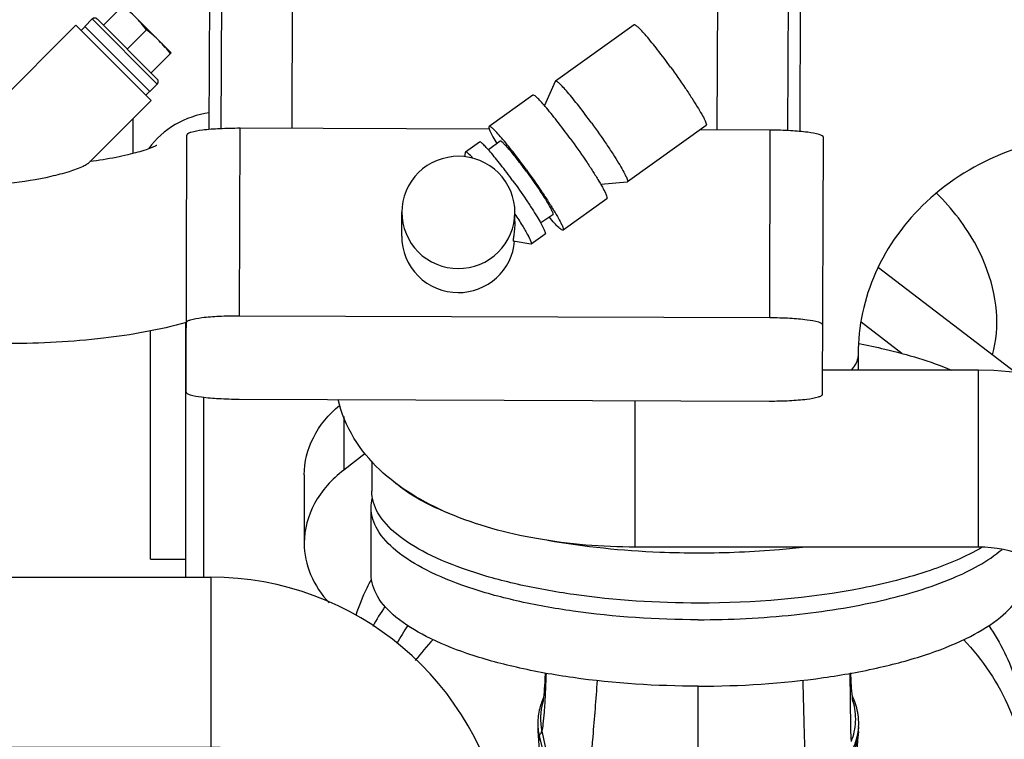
# Model space of a CAD drawing. Header units: millimetres. Extents: x 0 to 1189, y 0 to 841.
# Tile 32 of 182: x 479.01 to 490.14, y 255.28 to 263.42. Entities that reach past the tile are written whole.
import ezdxf

# ---------------------------------------------------------------- set-up
doc = ezdxf.new("R2010")
doc.units = ezdxf.units.MM
doc.header["$LTSCALE"] = 65.395
for name, color, linetype in [('1907_853700_11_AC_ABL1524', 7, 'CONTINUOUS'), ('1907_853700_11_AC_P01_PBL1533', 7, 'CONTINUOUS'), ('1907_853700_16_AC_ABL1523', 7, 'CONTINUOUS'), ('1907_853700_16_AC_P01_PBL1546', 7, 'CONTINUOUS'), ('1907_853700_34_ABL1562', 7, 'CONTINUOUS'), ('1907_853700_36_ABL1517', 7, 'CONTINUOUS'), ('1907_853700_36_P01_PBL1518', 7, 'CONTINUOUS'), ('1907_853700_50_ABL1526', 7, 'CONTINUOUS'), ('1907_853700_50_P01_PBL1545', 7, 'CONTINUOUS'), ('1907_853800_09_ABL1371', 7, 'CONTINUOUS'), ('32007_060000_TLKGS_KGS_ABL1369', 7, 'CONTINUOUS'), ('32007_061000_TLKGS_KGS_ABL1370', 7, 'CONTINUOUS'), ('B32X38-DIN2576-MAK_PBL1525', 7, 'CONTINUOUS'), ('D7603-A21X26-ST_PBL1713', 7, 'CONTINUOUS'), ('D910-G1_2A_PBL1711', 7, 'CONTINUOUS'), ('links_14_VBL1225', 7, 'CONTINUOUS'), ('N4011-C1-82X39_PBL1547', 7, 'CONTINUOUS')]:
    doc.layers.add(name, color=color, linetype=linetype)

# ---------------------------------------------------------------- blocks, each defined once
blk = doc.blocks.new('1907_853700_36_P01_PBL1518', base_point=(474.387, 284.185))
at = {"layer": '1907_853700_36_P01_PBL1518', "color": 7, "linetype": 'CONTINUOUS'}
for p, q in [((480.287, 262.301), (480.287, 261.904)), ((480.891, 259.995), (480.89, 259.994))]:
    blk.add_line(p, q, dxfattribs=at)
at = {"layer": '1907_853700_36_P01_PBL1518', "color": 9, "linetype": 'CONTINUOUS'}
blk.add_open_spline([(481.15, 262.364), (481.016, 262.346), (480.753, 262.256), (480.546, 262.07), (480.467, 261.961)], degree=3, knots=[0, 0, 0, 0, 0.503396, 1, 1, 1, 1], dxfattribs=at)
at = {"layer": '1907_853700_36_P01_PBL1518', "color": 7, "linetype": 'CONTINUOUS'}
for points, knots in [([(480.557, 261.996), (480.559, 261.998), (480.524, 261.979), (480.506, 261.974), (480.425, 261.941), (480.338, 261.916), (480.223, 261.886), (480.043, 261.848), (479.899, 261.825), (479.799, 261.812)], [0, 0, 0, 0, 0.012977, 0.071229, 0.166559, 0.291925, 0.441846, 0.612054, 1, 1, 1, 1]), ([(479.726, 261.759), (479.674, 261.734), (479.552, 261.692), (479.274, 261.62), (479.046, 261.582), (478.887, 261.566)], [0, 0, 0, 0, 0.199703, 0.446471, 1, 1, 1, 1]), ([(479.776, 261.789), (479.773, 261.787), (479.758, 261.775), (479.74, 261.766), (479.726, 261.759)], [0, 0, 0, 0, 0.182221, 1, 1, 1, 1]), ([(480.89, 259.994), (480.584, 259.908), (479.917, 259.791), (479.243, 259.755), (478.887, 259.755)], [0, 0, 0, 0, 0.47161, 1, 1, 1, 1])]:
    blk.add_open_spline(points, degree=3, knots=knots, dxfattribs=at)
blk = doc.blocks.new('D-04-30X65-45-38X3_5-N6000_PBL1710', base_point=(479.268, 262.555))
at = {"layer": 'D-04-30X65-45-38X3_5-N6000_PBL1710', "color": 7, "linetype": 'CONTINUOUS'}
for p, q in [((478.045, 261.755), (479.643, 263.354)), ((479.643, 263.354), (480.492, 262.505)), ((479.776, 261.789), (480.492, 262.505))]:
    blk.add_line(p, q, dxfattribs=at)
blk = doc.blocks.new('1907_853700_34_ABL1562', base_point=(478.757, 278.035))
at = {"layer": 'D-04-30X65-45-38X3_5-N6000_PBL1710'}
blk.add_blockref('D-04-30X65-45-38X3_5-N6000_PBL1710', (479.268, 262.555), dxfattribs=at)
blk = doc.blocks.new('1907_853700_36_ABL1517', base_point=(474.387, 283.865))
at = {"layer": '1907_853700_34_ABL1562'}
blk.add_blockref('1907_853700_34_ABL1562', (478.757, 278.035), dxfattribs=at)
at = {"layer": '1907_853700_36_P01_PBL1518'}
blk.add_blockref('1907_853700_36_P01_PBL1518', (474.387, 284.185), dxfattribs=at)
blk = doc.blocks.new('B32X38-DIN2576-MAK_PBL1525', base_point=(483.567, 249.675))
at = {"layer": 'B32X38-DIN2576-MAK_PBL1525', "color": 7, "linetype": 'CONTINUOUS'}
for p, q in [((486.367, 249.995), (480.767, 249.995)), ((480.767, 249.995), (480.767, 249.355)), ((486.367, 249.995), (486.367, 249.355)), ((486.367, 249.355), (480.767, 249.355))]:
    blk.add_line(p, q, dxfattribs=at)
blk = doc.blocks.new('1907_853700_11_AC_P01_PBL1533', base_point=(480.197, 253.455))
at = {"layer": '1907_853700_11_AC_P01_PBL1533', "color": 7, "linetype": 'CONTINUOUS'}
for p, q in [((476.067, 256.915), (476.073, 256.915)), ((476.367, 256.915), (476.467, 256.915)), ((476.067, 255.395), (476.073, 255.395)), ((476.367, 255.395), (476.467, 255.395)), ((482.807, 253.755), (482.807, 253.595)), ((484.327, 253.755), (484.327, 253.595)), ((482.807, 252.795), (482.807, 249.995)), ((484.327, 252.795), (484.327, 249.995))]:
    blk.add_line(p, q, dxfattribs=at)
at = {"layer": '1907_853700_11_AC_P01_PBL1533', "color": 9, "linetype": 'CONTINUOUS'}
blk.add_line((484.327, 253.755), (482.807, 253.755), dxfattribs=at)
at = {"layer": '1907_853700_11_AC_P01_PBL1533', "color": 7, "linetype": 'CONTINUOUS'}
for radius, end in [(1.64, 20.0924), (3.16, 9.6444)]:
    blk.add_arc((481.167, 253.755), radius, 0, end, dxfattribs=at)
blk = doc.blocks.new('N4011-C1-82X39_PBL1547', base_point=(475.767, 256.155))
at = {"layer": 'N4011-C1-82X39_PBL1547', "color": 7, "linetype": 'CONTINUOUS'}
for p, q in [((476.067, 257.795), (475.467, 257.795)), ((475.467, 257.795), (475.467, 254.515)), ((476.067, 257.795), (476.067, 254.515)), ((476.067, 254.515), (475.467, 254.515))]:
    blk.add_line(p, q, dxfattribs=at)
at = {"layer": 'N4011-C1-82X39_PBL1547', "color": 9, "linetype": 'CONTINUOUS'}
for p, q in [((476.067, 257.235), (475.467, 257.235)), ((476.067, 255.075), (475.467, 255.075))]:
    blk.add_line(p, q, dxfattribs=at)
blk = doc.blocks.new('1907_853700_11_AC_ABL1524', base_point=(480.917, 253.575))
at = {"layer": '1907_853700_11_AC_P01_PBL1533'}
blk.add_blockref('1907_853700_11_AC_P01_PBL1533', (480.197, 253.455), dxfattribs=at)
at = {"layer": 'B32X38-DIN2576-MAK_PBL1525'}
blk.add_blockref('B32X38-DIN2576-MAK_PBL1525', (483.567, 249.675), dxfattribs=at)
at = {"layer": 'N4011-C1-82X39_PBL1547'}
blk.add_blockref('N4011-C1-82X39_PBL1547', (475.767, 256.155), dxfattribs=at)
blk = doc.blocks.new('1907_853700_16_AC_P01_PBL1546', base_point=(480.474, 255.715))
at = {"layer": '1907_853700_16_AC_P01_PBL1546', "color": 7, "linetype": 'CONTINUOUS'}
for p, q in [((476.467, 257.115), (481.167, 257.115)), ((476.467, 257.115), (476.467, 255.195)), ((476.467, 255.195), (481.167, 255.195)), ((482.494, 254.315), (484.48, 254.315))]:
    blk.add_line(p, q, dxfattribs=at)
at = {"layer": '1907_853700_16_AC_P01_PBL1546', "color": 9, "linetype": 'CONTINUOUS'}
blk.add_line((481.167, 257.115), (481.167, 255.195), dxfattribs=at)
at = {"layer": '1907_853700_16_AC_P01_PBL1546', "color": 7, "linetype": 'CONTINUOUS'}
for radius, start in [(3.36, 9.5941), (1.44, 22.8854)]:
    blk.add_arc((481.167, 253.755), radius, start, 90, dxfattribs=at)
blk = doc.blocks.new('1907_853700_16_AC_ABL1523', base_point=(480.917, 253.575))
at = {"layer": '1907_853700_11_AC_ABL1524'}
blk.add_blockref('1907_853700_11_AC_ABL1524', (480.917, 253.575), dxfattribs=at)
at = {"layer": '1907_853700_16_AC_P01_PBL1546'}
blk.add_blockref('1907_853700_16_AC_P01_PBL1546', (480.474, 255.715), dxfattribs=at)
blk = doc.blocks.new('1907_853700_50_P01_PBL1545', base_point=(479.916, 282.574))
at = {"layer": '1907_853700_50_P01_PBL1545', "color": 7, "linetype": 'CONTINUOUS'}
for p, q in [((489.847, 259.455), (488.085, 259.455)), ((489.847, 257.455), (485.967, 257.455))]:
    blk.add_line(p, q, dxfattribs=at)
at = {"layer": '1907_853700_50_P01_PBL1545', "color": 9, "linetype": 'CONTINUOUS'}
for p, q in [((489.847, 257.455), (489.847, 259.455)), ((485.967, 257.455), (485.967, 259.112))]:
    blk.add_line(p, q, dxfattribs=at)
at = {"layer": '1907_853700_50_P01_PBL1545', "color": 7, "linetype": 'CONTINUOUS'}
for radius in [3.4, 1.4]:
    blk.add_arc((489.847, 256.055), radius, 0, 90, dxfattribs=at)
blk.add_open_spline([(485.967, 257.455), (485.594, 257.455), (484.876, 257.513), (484.023, 257.742), (483.437, 258.037), (483.064, 258.318), (482.765, 258.678), (482.643, 258.97), (482.606, 259.122)], degree=3, knots=[0, 0, 0, 0, 0.279483, 0.53596, 0.653977, 0.768241, 0.882807, 1, 1, 1, 1], dxfattribs=at)
blk = doc.blocks.new('1907_853700_50_ABL1526', base_point=(480.758, 280.174))
at = {"layer": '1907_853700_50_P01_PBL1545'}
blk.add_blockref('1907_853700_50_P01_PBL1545', (479.916, 282.574), dxfattribs=at)
blk = doc.blocks.new('D910-G1_2A_PBL1711', base_point=(480.23, 263.092))
at = {"layer": 'D910-G1_2A_PBL1711', "color": 7, "linetype": 'CONTINUOUS'}
for p, q in [((479.954, 263.354), (480.181, 263.58)), ((480.718, 263.043), (480.181, 263.58)), ((479.742, 263.34), (479.827, 263.425)), ((479.884, 263.425), (480.562, 262.746)), ((479.742, 263.34), (480.478, 262.604)), ((480.442, 263.304), (480.223, 263.085)), ((480.718, 263.043), (480.492, 262.816)), ((480.478, 262.604), (480.562, 262.689))]:
    blk.add_line(p, q, dxfattribs=at)
at = {"layer": 'D910-G1_2A_PBL1711', "color": 9, "linetype": 'CONTINUOUS'}
blk.add_line((479.827, 263.425), (480.562, 262.689), dxfattribs=at)
at = {"layer": 'D910-G1_2A_PBL1711', "color": 7, "linetype": 'CONTINUOUS'}
for centre, start, end in [((479.855, 263.396), 45, 135), ((480.534, 262.718), 315, 45)]:
    blk.add_arc(centre, 0.04, start, end, dxfattribs=at)
for points in [[(480.315, 263.446), (480.27, 263.491), (480.222, 263.533), (480.173, 263.573)], [(480.442, 263.304), (480.402, 263.353), (480.36, 263.401), (480.315, 263.446)], [(480.584, 263.177), (480.539, 263.222), (480.491, 263.264), (480.442, 263.304)], [(480.711, 263.035), (480.671, 263.085), (480.628, 263.132), (480.584, 263.177)]]:
    blk.add_open_spline(points, degree=3, dxfattribs=at)
blk = doc.blocks.new('D7603-A21X26-ST_PBL1713', base_point=(480.089, 262.951))
at = {"layer": 'D7603-A21X26-ST_PBL1713', "color": 7, "linetype": 'CONTINUOUS'}
for p, q in [((479.744, 263.338), (479.701, 263.296)), ((480.476, 262.606), (480.434, 262.563))]:
    blk.add_line(p, q, dxfattribs=at)
blk = doc.blocks.new('1907_853800_09_ABL1371', base_point=(480.758, 279.614))
at = {"layer": '1907_853700_16_AC_ABL1523'}
blk.add_blockref('1907_853700_16_AC_ABL1523', (480.917, 253.575), dxfattribs=at)
at = {"layer": '1907_853700_36_ABL1517'}
blk.add_blockref('1907_853700_36_ABL1517', (474.387, 283.865), dxfattribs=at)
at = {"layer": '1907_853700_50_ABL1526'}
blk.add_blockref('1907_853700_50_ABL1526', (480.758, 280.174), dxfattribs=at)
at = {"layer": 'D7603-A21X26-ST_PBL1713'}
blk.add_blockref('D7603-A21X26-ST_PBL1713', (480.089, 262.951), dxfattribs=at)
at = {"layer": 'D910-G1_2A_PBL1711'}
blk.add_blockref('D910-G1_2A_PBL1711', (480.23, 263.092), dxfattribs=at)
blk = doc.blocks.new('32007_061000_TLKGS_KGS_ABL1370', base_point=(480.758, 279.614))
at = {"layer": '1907_853800_09_ABL1371'}
blk.add_blockref('1907_853800_09_ABL1371', (480.758, 279.614), dxfattribs=at)
blk = doc.blocks.new('32007_060000_TLKGS_KGS_ABL1369', base_point=(480.758, 279.614))
at = {"layer": '32007_061000_TLKGS_KGS_ABL1370'}
blk.add_blockref('32007_061000_TLKGS_KGS_ABL1370', (480.758, 279.614), dxfattribs=at)
blk = doc.blocks.new('32007_644000_01_SIMPLE1_T1_X_PBL1383', base_point=(485.434, 250.97))
at = {"layer": '32007_644000_01_SIMPLE1_T1_X_PBL1383', "color": 7, "linetype": 'CONTINUOUS'}
for p, q in [((482.98, 257.148), (482.98, 257.9)), ((486.68, 254.288), (486.68, 255.883)), ((484.884, 255.306), (485.126, 254.337))]:
    blk.add_line(p, q, dxfattribs=at)
at = {"layer": '32007_644000_01_SIMPLE1_T1_X_PBL1383', "color": 9, "linetype": 'CONTINUOUS'}
blk.add_line((488.431, 255.711), (488.431, 255.712), dxfattribs=at)
at = {"layer": '32007_644000_01_SIMPLE1_T1_X_PBL1383', "color": 7, "linetype": 'CONTINUOUS'}
for points in [[(484.949, 256.033), (484.945, 255.962), (484.943, 255.925), (484.941, 255.889), (484.938, 255.853), (484.936, 255.818), (484.933, 255.785), (484.93, 255.754), (484.927, 255.728), (484.924, 255.708), (484.923, 255.701)], [(488.428, 255.711), (488.424, 255.737), (488.422, 255.763), (488.414, 255.861), (488.406, 256.028), (488.406, 256.032)], [(484.93, 255.754), (484.927, 255.748), (484.922, 255.736), (484.917, 255.723), (484.912, 255.71), (484.907, 255.697), (484.902, 255.683), (484.897, 255.668), (484.893, 255.654), (484.889, 255.638), (484.885, 255.623), (484.882, 255.612)], [(488.471, 255.639), (488.449, 255.706), (488.422, 255.77), (488.421, 255.771)], [(484.867, 255.377), (484.885, 255.103), (484.902, 254.757), (484.918, 254.355)], [(488.412, 253.795), (488.416, 253.916), (488.433, 254.364), (488.452, 254.762), (488.472, 255.101), (488.492, 255.369)]]:
    blk.add_lwpolyline(points, dxfattribs=at)
at = {"layer": '32007_644000_01_SIMPLE1_T1_X_PBL1383', "color": 9, "linetype": 'CONTINUOUS'}
blk.add_arc((487.743, 255.51), 0.717, 16.3971, 17.4221, dxfattribs=at)
at = {"layer": '32007_644000_01_SIMPLE1_T1_X_PBL1383', "color": 7, "linetype": 'CONTINUOUS'}
for centre, radius, start, end in [((485.529, 255.462), 0.664, 166.9806, 182.3879), ((485.582, 255.432), 0.718, 179.8044, 184.3856), ((485.552, 255.464), 0.687, 182.4782, 187.2243), ((487.831, 255.462), 0.664, 351.9429, 356.4691), ((487.777, 255.432), 0.717, 354.9236, 359.1557), ((485.584, 255.432), 0.72, 184.3868, 190.2319), ((485.581, 255.432), 0.717, 190.2329, 193.1333)]:
    blk.add_arc(centre, radius, start, end, dxfattribs=at)
for points in [[(482.98, 257.9), (482.98, 257.936), (482.984, 257.971), (482.993, 258.006)], [(488.493, 255.422), (488.498, 255.494), (488.49, 255.569), (488.471, 255.639)], [(484.87, 255.378), (484.873, 255.354), (484.878, 255.329), (484.884, 255.306)], [(488.417, 255.151), (488.453, 255.219), (488.477, 255.294), (488.488, 255.369)], [(488.492, 255.369), (488.484, 255.279), (488.458, 255.188), (488.417, 255.108)]]:
    blk.add_open_spline(points, degree=3, dxfattribs=at)
for points, knots in [([(486.68, 256.634), (486.207, 256.634), (485.515, 256.678), (484.644, 256.834), (484.087, 256.986), (483.625, 257.172), (483.276, 257.385), (483.043, 257.622), (482.98, 257.814), (482.98, 257.9)], [0, 0, 0, 0, 0.343591, 0.501026, 0.642015, 0.762704, 0.860978, 0.937801, 1, 1, 1, 1]), ([(486.68, 256.634), (487.041, 256.634), (487.738, 256.669), (488.706, 256.82), (489.503, 257.056), (489.951, 257.29), (490.114, 257.429)], [0, 0, 0, 0, 0.303605, 0.583881, 0.820497, 1, 1, 1, 1]), ([(486.68, 255.883), (486.207, 255.883), (485.515, 255.926), (484.644, 256.082), (484.087, 256.234), (483.625, 256.42), (483.276, 256.633), (483.043, 256.87), (482.98, 257.063), (482.98, 257.148)], [0, 0, 0, 0, 0.343591, 0.501026, 0.642015, 0.762704, 0.860978, 0.937801, 1, 1, 1, 1]), ([(486.68, 255.883), (487.153, 255.883), (487.844, 255.926), (488.715, 256.082), (489.273, 256.234), (489.734, 256.42), (490.084, 256.633), (490.317, 256.87), (490.38, 257.063), (490.38, 257.148)], [0, 0, 0, 0, 0.343591, 0.501026, 0.642015, 0.762704, 0.860978, 0.937801, 1, 1, 1, 1]), ([(484.911, 255.374), (484.92, 255.398), (484.93, 255.472), (484.943, 255.608), (484.953, 255.801), (484.959, 255.947), (484.962, 256.028)], [0, 0, 0, 0, 0.120804, 0.332176, 0.628007, 1, 1, 1, 1]), ([(488.411, 255.259), (488.405, 255.352), (488.402, 255.609), (488.399, 255.866), (488.397, 256.031)], [0, 0, 0, 0, 0.359656, 1, 1, 1, 1]), ([(485.262, 254.309), (485.285, 254.32), (485.329, 254.369), (485.394, 254.535), (485.447, 254.857), (485.496, 255.352), (485.524, 255.734), (485.54, 255.946)], [0, 0, 0, 0, 0.045045, 0.110776, 0.31805, 0.621505, 1, 1, 1, 1]), ([(487.953, 254.414), (487.943, 254.431), (487.932, 254.485), (487.917, 254.585), (487.906, 254.727), (487.891, 254.993), (487.878, 255.405), (487.87, 255.757), (487.865, 255.952)], [0, 0, 0, 0, 0.038431, 0.104328, 0.1973, 0.315896, 0.621298, 1, 1, 1, 1])]:
    blk.add_open_spline(points, degree=3, knots=knots, dxfattribs=at)
at = {"layer": '32007_644000_01_SIMPLE1_T1_X_PBL1383', "color": 9, "linetype": 'CONTINUOUS'}
blk.add_open_spline([(484.922, 255.702), (484.892, 255.597), (484.888, 255.481), (484.911, 255.374)], degree=3, dxfattribs=at)
for points, knots in [([(488.411, 255.259), (488.438, 255.33), (488.472, 255.482), (488.453, 255.637), (488.431, 255.711)], [0, 0, 0, 0, 0.495728, 1, 1, 1, 1]), ([(484.884, 255.306), (484.885, 255.319), (484.885, 255.338), (484.907, 255.353), (484.908, 255.366), (484.911, 255.374)], [0, 0, 0, 0, 0.524915, 0.664546, 1, 1, 1, 1]), ([(484.911, 255.374), (484.928, 255.281), (485.01, 254.916), (485.141, 254.562), (485.262, 254.309)], [0, 0, 0, 0, 0.251965, 1, 1, 1, 1])]:
    blk.add_open_spline(points, degree=3, knots=knots, dxfattribs=at)
blk = doc.blocks.new('32007_644000_01_SIMPLE1_X#AF3_ABL1382', base_point=(485.586, 250.97))
at = {"layer": '32007_644000_01_SIMPLE1_T1_X_PBL1383'}
blk.add_blockref('32007_644000_01_SIMPLE1_T1_X_PBL1383', (485.434, 250.97), dxfattribs=at)
blk = doc.blocks.new('32007_644000_01_SIMPLE1_T1_X_PBL1447', base_point=(486.825, 250.122))
at = {"layer": '32007_644000_01_SIMPLE1_T1_X_PBL1447', "color": 7, "linetype": 'CONTINUOUS'}
for p, q in [((490.38, 254.749), (490.38, 255.263)), ((488.195, 245.126), (488.189, 245.289)), ((487.687, 243.936), (487.687, 243.937)), ((487.688, 243.679), (487.687, 243.936)), ((485.668, 243.676), (485.668, 243.932)), ((485.668, 243.932), (485.668, 243.932)), ((485.668, 243.676), (487.688, 243.679))]:
    blk.add_line(p, q, dxfattribs=at)
for points in [[(487.688, 243.679), (487.813, 243.699), (487.932, 243.745), (488.033, 243.809), (488.112, 243.883), (488.169, 243.957), (488.206, 244.023), (488.231, 244.08), (488.248, 244.13), (488.258, 244.172), (488.266, 244.207), (488.271, 244.24), (488.276, 244.273), (488.28, 244.307), (488.285, 244.344), (488.289, 244.385), (488.293, 244.432), (488.297, 244.484), (488.301, 244.544), (488.305, 244.612), (488.31, 244.687), (488.314, 244.771), (488.319, 244.863), (488.324, 244.964), (488.328, 245.075), (488.333, 245.196), (488.339, 245.328), (488.344, 245.472), (488.349, 245.628), (488.355, 245.798), (488.361, 245.982), (488.367, 246.181), (488.373, 246.395), (488.38, 246.625), (488.384, 246.789)], [(488.238, 244.419), (488.238, 244.42), (488.236, 244.429), (488.234, 244.446), (488.232, 244.47), (488.229, 244.502), (488.226, 244.541), (488.222, 244.587), (488.219, 244.641), (488.215, 244.701), (488.211, 244.77), (488.207, 244.846), (488.203, 244.93), (488.199, 245.023), (488.195, 245.126)], [(485.022, 244.755), (485.026, 244.674), (485.029, 244.601), (485.033, 244.536), (485.037, 244.479), (485.04, 244.43), (485.044, 244.386), (485.047, 244.348), (485.051, 244.313), (485.054, 244.282), (485.059, 244.252), (485.064, 244.221), (485.071, 244.187), (485.082, 244.147), (485.098, 244.1), (485.124, 244.041), (485.166, 243.968), (485.228, 243.891), (485.309, 243.817), (485.412, 243.751), (485.536, 243.701), (485.668, 243.676)], [(485.105, 244.755), (485.096, 244.582), (485.092, 244.514)]]:
    blk.add_lwpolyline(points, dxfattribs=at)
for centre, radius, start, end in [((485.547, 255.11), 2.6, 145.8792, 151.1335), ((485.781, 254.426), 2.889, 136.5966, 142.7929)]:
    blk.add_arc(centre, radius, start, end, dxfattribs=at)
for points, knots in [([(489.964, 256.568), (490.096, 256.374), (490.306, 255.954), (490.38, 255.49), (490.38, 255.263)], [0, 0, 0, 0, 0.50916, 1, 1, 1, 1]), ([(489.677, 256.411), (489.894, 256.181), (490.248, 255.664), (490.38, 255.046), (490.38, 254.749)], [0, 0, 0, 0, 0.514719, 1, 1, 1, 1]), ([(490.38, 254.749), (490.38, 254.668), (490.361, 254.34), (490.268, 254.017), (490.163, 253.794)], [0, 0, 0, 0, 0.247638, 1, 1, 1, 1]), ([(485.031, 244.746), (485.034, 244.686), (485.038, 244.588), (485.05, 244.443), (485.053, 244.397), (485.064, 244.34), (485.069, 244.345)], [0, 0, 0, 0, 0.449121, 0.765731, 0.948476, 1, 1, 1, 1]), ([(485.069, 244.345), (485.073, 244.348), (485.076, 244.366), (485.082, 244.398), (485.087, 244.45), (485.09, 244.491), (485.092, 244.514)], [0, 0, 0, 0, 0.091016, 0.287388, 0.59052, 1, 1, 1, 1])]:
    blk.add_open_spline(points, degree=3, knots=knots, dxfattribs=at)
at = {"layer": '32007_644000_01_SIMPLE1_T1_X_PBL1447', "color": 9, "linetype": 'CONTINUOUS'}
blk.add_open_spline([(488.316, 246.724), (488.309, 246.444), (488.296, 245.942), (488.274, 245.288), (488.256, 244.865), (488.239, 244.636), (488.231, 244.559), (488.226, 244.531)], degree=3, knots=[0, 0, 0, 0, 0.3824, 0.686181, 0.894336, 0.960216, 1, 1, 1, 1], dxfattribs=at)
blk = doc.blocks.new('32007_644000_01_SIMPLE1_X#AF2_ABL1446', base_point=(486.825, 250.122))
at = {"layer": '32007_644000_01_SIMPLE1_T1_X_PBL1447'}
blk.add_blockref('32007_644000_01_SIMPLE1_T1_X_PBL1447', (486.825, 250.122), dxfattribs=at)
blk = doc.blocks.new('32007_448100_02_SIMPLE1_T2_X_PBL1493', base_point=(484.492, 267.803))
at = {"layer": '32007_448100_02_SIMPLE1_T2_X_PBL1493', "color": 7, "linetype": 'CONTINUOUS'}
for p, q in [((482.086, 262.187), (482.109, 268.673)), ((486.894, 262.17), (486.917, 268.656)), ((481.286, 262.184), (481.308, 268.576)), ((487.694, 262.162), (487.716, 268.554)), ((481.15, 262.175), (481.172, 268.498)), ((487.83, 262.152), (487.852, 268.476)), ((485.956, 263.358), (485.065, 262.722)), ((485.063, 262.72), (484.94, 262.447)), ((485.065, 262.722), (485.063, 262.72)), ((484.81, 262.564), (484.314, 262.21)), ((486.769, 262.219), (485.879, 261.583)), ((480.888, 259.208), (480.898, 262.113)), ((484.318, 262.179), (481.498, 262.189)), ((487.494, 262.168), (486.702, 262.171)), ((488.084, 259.183), (488.094, 262.087)), ((484.205, 262.034), (484.046, 261.921)), ((484.44, 262.045), (484.308, 261.944)), ((484.044, 261.916), (484.036, 261.865)), ((484.046, 261.921), (484.044, 261.916)), ((485.876, 261.582), (485.578, 261.554)), ((485.879, 261.583), (485.876, 261.582)), ((485.647, 261.393), (485.151, 261.038)), ((483.326, 260.969), (483.327, 261.241)), ((484.602, 261.226), (484.607, 261.218)), ((484.606, 261.135), (484.607, 261.236)), ((485.035, 261.211), (484.898, 261.119)), ((484.949, 260.993), (484.79, 260.879)), ((484.785, 260.878), (484.588, 260.915)), ((484.79, 260.879), (484.785, 260.878)), ((487.487, 260.046), (481.491, 260.067)), ((481.487, 259.127), (487.483, 259.106))]:
    blk.add_line(p, q, dxfattribs=at)
at = {"layer": '32007_448100_02_SIMPLE1_T2_X_PBL1493', "color": 9, "linetype": 'CONTINUOUS'}
for p, q in [((481.491, 260.067), (481.498, 262.189)), ((487.487, 260.046), (487.494, 262.168))]:
    blk.add_line(p, q, dxfattribs=at)
at = {"layer": '32007_448100_02_SIMPLE1_T2_X_PBL1493', "color": 7, "linetype": 'CONTINUOUS'}
for points, knots in [([(486.366, 262.882), (486.318, 262.948), (486.228, 263.067), (486.119, 263.203), (486.045, 263.287), (486.004, 263.329), (485.979, 263.35), (485.96, 263.361), (485.956, 263.358)], [0, 0, 0, 0, 0.386099, 0.706001, 0.827605, 0.918175, 0.975264, 1, 1, 1, 1]), ([(486.366, 262.882), (486.422, 262.804), (486.504, 262.688), (486.603, 262.537), (486.666, 262.438), (486.715, 262.356), (486.751, 262.288), (486.767, 262.251), (486.775, 262.223), (486.769, 262.219)], [0, 0, 0, 0, 0.370992, 0.542483, 0.694541, 0.820614, 0.915376, 0.975168, 1, 1, 1, 1]), ([(485.475, 262.246), (485.427, 262.312), (485.338, 262.431), (485.228, 262.567), (485.155, 262.651), (485.113, 262.693), (485.089, 262.714), (485.069, 262.725), (485.065, 262.722)], [0, 0, 0, 0, 0.386099, 0.706001, 0.827605, 0.918175, 0.975264, 1, 1, 1, 1]), ([(485.232, 262.074), (485.182, 262.142), (485.091, 262.265), (484.977, 262.405), (484.902, 262.491), (484.859, 262.534), (484.834, 262.556), (484.814, 262.567), (484.81, 262.564)], [0, 0, 0, 0, 0.386099, 0.706001, 0.827605, 0.918175, 0.975264, 1, 1, 1, 1]), ([(484.314, 262.21), (484.309, 262.207), (484.315, 262.182), (484.329, 262.147), (484.361, 262.086), (484.386, 262.042), (484.401, 262.017)], [0, 0, 0, 0, 0.082698, 0.277525, 0.586597, 1, 1, 1, 1]), ([(484.736, 261.72), (484.687, 261.788), (484.595, 261.911), (484.482, 262.051), (484.406, 262.137), (484.364, 262.18), (484.338, 262.202), (484.318, 262.213), (484.314, 262.21)], [0, 0, 0, 0, 0.386099, 0.706001, 0.827605, 0.918175, 0.975264, 1, 1, 1, 1]), ([(485.475, 262.246), (485.532, 262.168), (485.613, 262.052), (485.713, 261.901), (485.776, 261.802), (485.824, 261.72), (485.86, 261.652), (485.876, 261.615), (485.884, 261.587), (485.879, 261.583)], [0, 0, 0, 0, 0.370992, 0.542483, 0.694541, 0.820614, 0.915376, 0.975168, 1, 1, 1, 1]), ([(481.498, 262.189), (481.422, 262.189), (481.279, 262.186), (481.095, 262.173), (480.972, 262.152), (480.915, 262.134), (480.898, 262.119), (480.898, 262.113)], [0, 0, 0, 0, 0.374136, 0.692411, 0.908276, 0.968821, 1, 1, 1, 1]), ([(488.094, 262.087), (488.094, 262.094), (488.077, 262.109), (488.019, 262.128), (487.897, 262.149), (487.713, 262.164), (487.571, 262.168), (487.494, 262.168)], [0, 0, 0, 0, 0.031179, 0.091724, 0.307589, 0.625864, 1, 1, 1, 1]), ([(484.58, 261.599), (484.537, 261.659), (484.455, 261.768), (484.354, 261.893), (484.287, 261.969), (484.249, 262.007), (484.227, 262.027), (484.209, 262.037), (484.205, 262.034)], [0, 0, 0, 0, 0.386099, 0.706001, 0.827605, 0.918175, 0.975264, 1, 1, 1, 1]), ([(484.74, 261.696), (484.705, 261.745), (484.64, 261.832), (484.559, 261.932), (484.505, 261.993), (484.475, 262.023), (484.457, 262.039), (484.443, 262.047), (484.44, 262.045)], [0, 0, 0, 0, 0.386652, 0.706812, 0.828376, 0.918778, 0.975576, 1, 1, 1, 1]), ([(485.232, 262.074), (485.29, 261.994), (485.374, 261.875), (485.476, 261.72), (485.541, 261.618), (485.591, 261.533), (485.628, 261.464), (485.644, 261.425), (485.652, 261.396), (485.647, 261.393)], [0, 0, 0, 0, 0.370992, 0.542483, 0.694541, 0.820614, 0.915376, 0.975168, 1, 1, 1, 1]), ([(483.969, 261.873), (483.806, 261.873), (483.466, 261.741), (483.327, 261.403), (483.327, 261.241)], [0, 0, 0, 0, 0.501519, 1, 1, 1, 1]), ([(484.607, 261.236), (484.607, 261.398), (484.471, 261.737), (484.132, 261.872), (483.969, 261.873)], [0, 0, 0, 0, 0.498481, 1, 1, 1, 1]), ([(484.132, 261.85), (484.114, 261.87), (484.089, 261.896), (484.061, 261.918), (484.049, 261.923), (484.046, 261.921)], [0, 0, 0, 0, 0.71608, 0.909013, 1, 1, 1, 1]), ([(484.736, 261.72), (484.794, 261.64), (484.878, 261.521), (484.98, 261.366), (485.045, 261.264), (485.095, 261.179), (485.132, 261.11), (485.149, 261.071), (485.156, 261.042), (485.151, 261.038)], [0, 0, 0, 0, 0.370992, 0.542483, 0.694541, 0.820614, 0.915376, 0.975168, 1, 1, 1, 1]), ([(484.74, 261.696), (484.782, 261.639), (484.858, 261.531), (484.944, 261.399), (484.996, 261.311), (485.022, 261.262), (485.034, 261.235), (485.039, 261.214), (485.035, 261.211)], [0, 0, 0, 0, 0.371487, 0.695283, 0.821336, 0.915953, 0.975477, 1, 1, 1, 1]), ([(484.58, 261.599), (484.632, 261.528), (484.707, 261.422), (484.798, 261.284), (484.855, 261.193), (484.9, 261.118), (484.932, 261.056), (484.947, 261.022), (484.954, 260.996), (484.949, 260.993)], [0, 0, 0, 0, 0.370992, 0.542483, 0.69454, 0.820614, 0.915375, 0.975168, 1, 1, 1, 1]), ([(483.327, 261.241), (483.326, 261.078), (483.463, 260.74), (483.801, 260.604), (483.965, 260.604)], [0, 0, 0, 0, 0.498481, 1, 1, 1, 1]), ([(483.965, 260.604), (484.128, 260.603), (484.467, 260.736), (484.606, 261.074), (484.607, 261.236)], [0, 0, 0, 0, 0.501519, 1, 1, 1, 1]), ([(484.607, 261.218), (484.636, 261.175), (484.686, 261.096), (484.747, 260.995), (484.781, 260.926), (484.793, 260.894), (484.793, 260.881), (484.79, 260.879)], [0, 0, 0, 0, 0.40243, 0.717341, 0.919614, 0.974139, 1, 1, 1, 1]), ([(484.606, 261.135), (484.606, 261.105), (484.603, 261.051), (484.595, 260.989), (484.59, 260.952), (484.587, 260.932), (484.587, 260.923), (484.587, 260.915), (484.588, 260.915)], [0, 0, 0, 0, 0.409087, 0.725574, 0.842636, 0.928275, 0.98049, 1, 1, 1, 1]), ([(485.151, 261.038), (485.146, 261.035), (485.124, 261.049), (485.096, 261.073), (485.049, 261.122), (485.016, 261.161), (484.997, 261.184)], [0, 0, 0, 0, 0.082708, 0.27753, 0.586594, 1, 1, 1, 1]), ([(483.326, 260.969), (483.325, 260.807), (483.462, 260.468), (483.801, 260.333), (483.964, 260.332)], [0, 0, 0, 0, 0.498481, 1, 1, 1, 1]), ([(483.964, 260.332), (484.119, 260.332), (484.44, 260.451), (484.59, 260.759), (484.603, 260.912)], [0, 0, 0, 0, 0.501449, 1, 1, 1, 1]), ([(481.491, 260.067), (481.414, 260.067), (481.272, 260.064), (481.088, 260.051), (480.965, 260.03), (480.907, 260.012), (480.89, 259.997), (480.89, 259.991)], [0, 0, 0, 0, 0.374136, 0.692411, 0.908276, 0.968821, 1, 1, 1, 1]), ([(488.086, 259.966), (488.086, 259.972), (488.07, 259.987), (488.012, 260.006), (487.889, 260.027), (487.705, 260.042), (487.563, 260.046), (487.487, 260.046)], [0, 0, 0, 0, 0.031179, 0.091724, 0.307589, 0.625864, 1, 1, 1, 1]), ([(480.888, 259.208), (480.888, 259.201), (480.904, 259.187), (480.962, 259.168), (481.085, 259.146), (481.269, 259.132), (481.411, 259.128), (481.487, 259.127)], [0, 0, 0, 0, 0.031179, 0.091724, 0.307589, 0.625864, 1, 1, 1, 1]), ([(487.483, 259.106), (487.56, 259.106), (487.702, 259.109), (487.886, 259.123), (488.009, 259.143), (488.067, 259.162), (488.084, 259.176), (488.084, 259.183)], [0, 0, 0, 0, 0.374136, 0.692411, 0.908276, 0.968821, 1, 1, 1, 1])]:
    blk.add_open_spline(points, degree=3, knots=knots, dxfattribs=at)
blk = doc.blocks.new('32007_448100_02_SIMPLE1_X_ABL1492', base_point=(480.667, 280.297))
at = {"layer": '32007_448100_02_SIMPLE1_T2_X_PBL1493'}
blk.add_blockref('32007_448100_02_SIMPLE1_T2_X_PBL1493', (484.492, 267.803), dxfattribs=at)
blk = doc.blocks.new('32007_633500_01_SIMPLE1_T1_X_PBL1504', base_point=(479.687, 244.855))
at = {"layer": '32007_633500_01_SIMPLE1_T1_X_PBL1504', "color": 7, "linetype": 'CONTINUOUS'}
blk.add_line((480.487, 257.32), (480.487, 259.9), dxfattribs=at)
blk = doc.blocks.new('32007_633500_01_SIMPLE1_X_ABL1503', base_point=(479.687, 244.855))
at = {"layer": '32007_633500_01_SIMPLE1_T1_X_PBL1504'}
blk.add_blockref('32007_633500_01_SIMPLE1_T1_X_PBL1504', (479.687, 244.855), dxfattribs=at)
blk = doc.blocks.new('32007_648500_01_SIMPLE1_T1_X_PBL1561', base_point=(480.687, 261.159))
at = {"layer": '32007_648500_01_SIMPLE1_T1_X_PBL1561', "color": 7, "linetype": 'CONTINUOUS'}
for p, q in [((480.527, 265.203), (480.487, 265.203)), ((480.887, 257.115), (480.887, 259.994))]:
    blk.add_line(p, q, dxfattribs=at)
at = {"layer": '32007_648500_01_SIMPLE1_T1_X_PBL1561', "color": 9, "linetype": 'CONTINUOUS'}
for p, q in [((480.487, 264.812), (480.527, 264.812)), ((480.487, 257.32), (480.887, 257.32))]:
    blk.add_line(p, q, dxfattribs=at)
blk = doc.blocks.new('32007_648500_01_SIMPLE1_X_ABL1560', base_point=(480.687, 261.159))
at = {"layer": '32007_648500_01_SIMPLE1_T1_X_PBL1561'}
blk.add_blockref('32007_648500_01_SIMPLE1_T1_X_PBL1561', (480.687, 261.159), dxfattribs=at)
blk = doc.blocks.new('1907_765000_04_SIMPLE1_T1_A_PBL1719', base_point=(481.727, 256.857))
at = {"layer": '1907_765000_04_SIMPLE1_T1_A_PBL1719', "color": 7, "linetype": 'CONTINUOUS'}
for p, q in [((480.89, 259.919), (480.887, 259.912)), ((481.087, 257.115), (481.087, 259.149)), ((482.567, 254.315), (482.567, 253.795))]:
    blk.add_line(p, q, dxfattribs=at)
blk = doc.blocks.new('1907_765000_04_SIMPLE1_A_ABL1718', base_point=(481.727, 256.857))
at = {"layer": '1907_765000_04_SIMPLE1_T1_A_PBL1719'}
blk.add_blockref('1907_765000_04_SIMPLE1_T1_A_PBL1719', (481.727, 256.857), dxfattribs=at)
blk = doc.blocks.new('32007_061000_TLKGS_KGS_V_ABL1381', base_point=(483.467, 271.055))
at = {"layer": '1907_765000_04_SIMPLE1_A_ABL1718'}
blk.add_blockref('1907_765000_04_SIMPLE1_A_ABL1718', (481.727, 256.857), dxfattribs=at)
at = {"layer": '32007_448100_02_SIMPLE1_X_ABL1492'}
blk.add_blockref('32007_448100_02_SIMPLE1_X_ABL1492', (480.667, 280.297), dxfattribs=at)
at = {"layer": '32007_633500_01_SIMPLE1_X_ABL1503'}
blk.add_blockref('32007_633500_01_SIMPLE1_X_ABL1503', (479.687, 244.855), dxfattribs=at)
at = {"layer": '32007_644000_01_SIMPLE1_X#AF2_ABL1446'}
blk.add_blockref('32007_644000_01_SIMPLE1_X#AF2_ABL1446', (486.825, 250.122), dxfattribs=at)
at = {"layer": '32007_644000_01_SIMPLE1_X#AF3_ABL1382'}
blk.add_blockref('32007_644000_01_SIMPLE1_X#AF3_ABL1382', (485.586, 250.97), dxfattribs=at)
at = {"layer": '32007_648500_01_SIMPLE1_X_ABL1560'}
blk.add_blockref('32007_648500_01_SIMPLE1_X_ABL1560', (480.687, 261.159), dxfattribs=at)
blk = doc.blocks.new('32007_833000_02_SIMPLE1_T2_X_PBL1554', base_point=(493.156, 259.998))
at = {"layer": '32007_833000_02_SIMPLE1_T2_X_PBL1554', "color": 7, "linetype": 'CONTINUOUS'}
for p, q in [((488.717, 260.617), (490.269, 259.427)), ((488.981, 259.644), (488.521, 259.997)), ((482.914, 258.512), (482.67, 258.324)), ((482.224, 258.27), (482.224, 257.5))]:
    blk.add_line(p, q, dxfattribs=at)
at = {"layer": '32007_833000_02_SIMPLE1_T2_X_PBL1554', "color": 9, "linetype": 'CONTINUOUS'}
blk.add_line((482.67, 258.932), (482.67, 258.324), dxfattribs=at)
at = {"layer": '32007_833000_02_SIMPLE1_T2_X_PBL1554', "color": 7, "linetype": 'CONTINUOUS'}
blk.add_arc((485.466, 255.204), 2.814, 145.8543, 151.2466, dxfattribs=at)
at = {"layer": '32007_833000_02_SIMPLE1_T2_X_PBL1554', "color": 9, "linetype": 'CONTINUOUS'}
for points, knots in [([(489.924, 260.646), (489.895, 260.719), (489.756, 261.017), (489.551, 261.282), (489.374, 261.455)], [0, 0, 0, 0, 0.241987, 1, 1, 1, 1]), ([(490.008, 259.628), (490.051, 259.787), (490.078, 260.14), (489.991, 260.479), (489.924, 260.646)], [0, 0, 0, 0, 0.479551, 1, 1, 1, 1])]:
    blk.add_open_spline(points, degree=3, knots=knots, dxfattribs=at)
at = {"layer": '32007_833000_02_SIMPLE1_T2_X_PBL1554', "color": 7, "linetype": 'CONTINUOUS'}
for points, knots in [([(482.224, 258.27), (482.224, 258.415), (482.302, 258.719), (482.502, 258.956), (482.622, 259.056)], [0, 0, 0, 0, 0.480717, 1, 1, 1, 1]), ([(482.67, 258.324), (482.537, 258.222), (482.313, 257.978), (482.224, 257.654), (482.224, 257.5)], [0, 0, 0, 0, 0.521156, 1, 1, 1, 1]), ([(482.224, 257.5), (482.224, 257.379), (482.277, 257.128), (482.419, 256.917), (482.506, 256.824)], [0, 0, 0, 0, 0.485651, 1, 1, 1, 1]), ([(482.981, 257.09), (482.963, 257.057), (482.897, 256.925), (482.841, 256.787), (482.806, 256.682)], [0, 0, 0, 0, 0.252735, 1, 1, 1, 1])]:
    blk.add_open_spline(points, degree=3, knots=knots, dxfattribs=at)
blk = doc.blocks.new('32007_833000_02_SIMPLE1_X_ABL1553', base_point=(493.196, 259.998))
at = {"layer": '32007_833000_02_SIMPLE1_T2_X_PBL1554'}
blk.add_blockref('32007_833000_02_SIMPLE1_T2_X_PBL1554', (493.156, 259.998), dxfattribs=at)
blk = doc.blocks.new('32007_836000_02_SIMPLE1_T3_X_PBL1571', base_point=(492.267, 264.189))
at = {"layer": '32007_836000_02_SIMPLE1_T3_X_PBL1571', "color": 7, "linetype": 'CONTINUOUS'}
for p, q in [((488.487, 259.636), (488.487, 259.455)), ((482.987, 258.426), (482.987, 258.088))]:
    blk.add_line(p, q, dxfattribs=at)
for points, knots in [([(491.247, 262.121), (490.879, 262.121), (490.15, 261.988), (489.233, 261.425), (488.628, 260.599), (488.487, 259.949), (488.487, 259.636)], [0, 0, 0, 0, 0.26991, 0.528745, 0.770762, 1, 1, 1, 1]), ([(488.498, 259.755), (488.595, 259.736), (488.95, 259.661), (489.3, 259.557), (489.543, 259.456)], [0, 0, 0, 0, 0.273088, 1, 1, 1, 1]), ([(483.87, 257.831), (483.805, 257.857), (483.581, 257.955), (483.366, 258.08), (483.235, 258.196)], [0, 0, 0, 0, 0.285468, 1, 1, 1, 1]), ([(486.687, 256.822), (486.214, 256.822), (485.523, 256.866), (484.652, 257.021), (484.094, 257.174), (483.633, 257.359), (483.283, 257.572), (483.05, 257.81), (482.987, 258.002), (482.987, 258.088)], [0, 0, 0, 0, 0.343591, 0.501026, 0.642015, 0.762704, 0.860978, 0.9378, 1, 1, 1, 1]), ([(486.687, 257.386), (486.54, 257.386), (485.967, 257.398), (485.395, 257.455), (484.977, 257.529)], [0, 0, 0, 0, 0.258235, 1, 1, 1, 1]), ([(487.893, 257.455), (487.796, 257.444), (487.395, 257.403), (486.992, 257.386), (486.687, 257.386)], [0, 0, 0, 0, 0.244704, 1, 1, 1, 1]), ([(489.889, 257.453), (489.704, 257.344), (489.259, 257.159), (488.193, 256.892), (487.306, 256.822), (486.687, 256.822)], [0, 0, 0, 0, 0.195609, 0.436172, 1, 1, 1, 1])]:
    blk.add_open_spline(points, degree=3, knots=knots, dxfattribs=at)
at = {"layer": '32007_836000_02_SIMPLE1_T3_X_PBL1571', "color": 9, "linetype": 'CONTINUOUS'}
blk.add_open_spline([(488.487, 259.636), (488.487, 259.62), (488.48, 259.554), (488.443, 259.494), (488.408, 259.455)], degree=3, knots=[0, 0, 0, 0, 0.230354, 1, 1, 1, 1], dxfattribs=at)
blk = doc.blocks.new('32007_836000_02_SIMPLE1_X_ABL1555', base_point=(493.977, 262.426))
at = {"layer": '32007_836000_02_SIMPLE1_T3_X_PBL1571'}
blk.add_blockref('32007_836000_02_SIMPLE1_T3_X_PBL1571', (492.267, 264.189), dxfattribs=at)
blk = doc.blocks.new('32007_062000_TLKGS_KGS_TL_V_ABL1552', base_point=(501.537, 305.114))
at = {"layer": '32007_833000_02_SIMPLE1_X_ABL1553'}
blk.add_blockref('32007_833000_02_SIMPLE1_X_ABL1553', (493.196, 259.998), dxfattribs=at)
at = {"layer": '32007_836000_02_SIMPLE1_X_ABL1555'}
blk.add_blockref('32007_836000_02_SIMPLE1_X_ABL1555', (493.977, 262.426), dxfattribs=at)
blk = doc.blocks.new('32007_060000_TLKGS_KGS_V_ABL1380', base_point=(501.117, 289.443))
at = {"layer": '32007_061000_TLKGS_KGS_V_ABL1381'}
blk.add_blockref('32007_061000_TLKGS_KGS_V_ABL1381', (483.467, 271.055), dxfattribs=at)
at = {"layer": '32007_062000_TLKGS_KGS_TL_V_ABL1552'}
blk.add_blockref('32007_062000_TLKGS_KGS_TL_V_ABL1552', (501.537, 305.114), dxfattribs=at)
blk = doc.blocks.new('32087_000000_TLKGS_MARKETING_ABL1364', base_point=(404.158, 289.873))
at = {"layer": '32007_060000_TLKGS_KGS_ABL1369'}
blk.add_blockref('32007_060000_TLKGS_KGS_ABL1369', (480.758, 279.614), dxfattribs=at)
at = {"layer": '32007_060000_TLKGS_KGS_V_ABL1380'}
blk.add_blockref('32007_060000_TLKGS_KGS_V_ABL1380', (501.117, 289.443), dxfattribs=at)
blk = doc.blocks.new('LINKS_14_VBL1225', base_point=(329.412, 278.023))
at = {"layer": '32087_000000_TLKGS_MARKETING_ABL1364'}
blk.add_blockref('32087_000000_TLKGS_MARKETING_ABL1364', (404.158, 289.873), dxfattribs=at)

msp = doc.modelspace()

# ---------------------------------------------------------------- block references
at = {"layer": 'links_14_VBL1225'}
msp.add_blockref('LINKS_14_VBL1225', (329.41241, 278.02333), dxfattribs=at)

doc.saveas('drawing.dxf')
